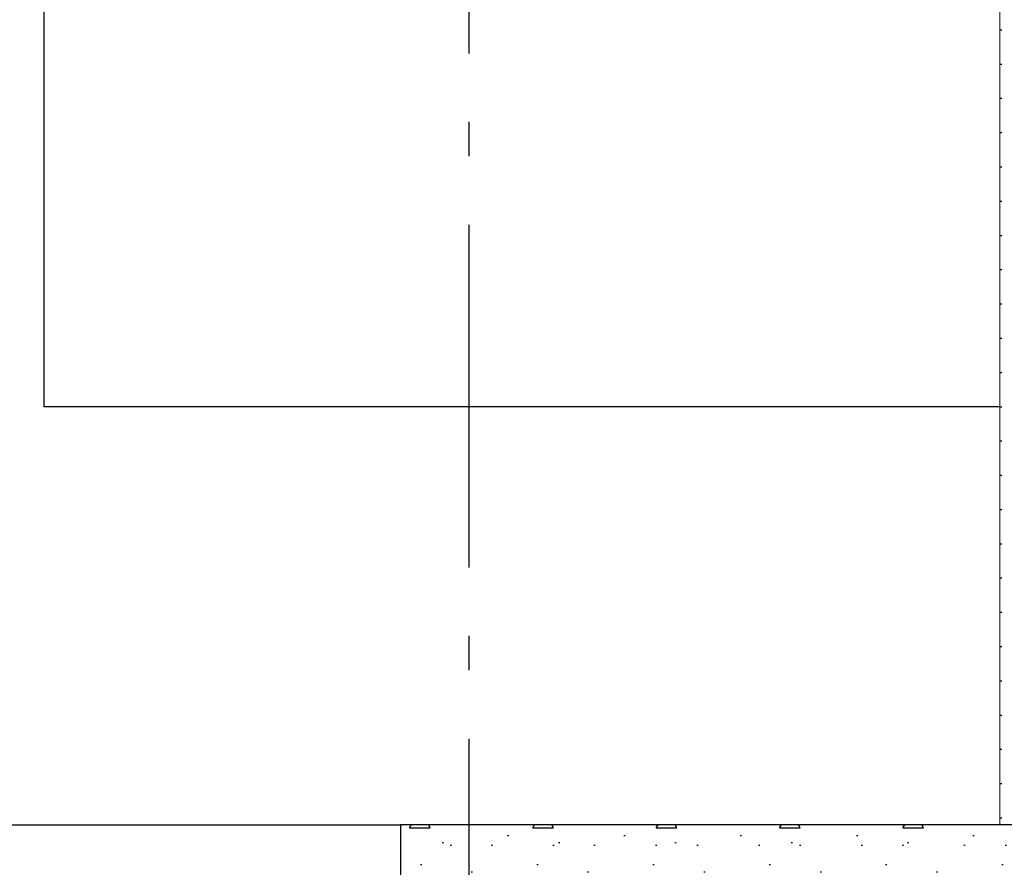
# Model space of a CAD drawing. Header units: millimetres. Extents: x -82116 to -59237, y -2070 to 13065.
# Tile 34 of 66: x -69329 to -67892, y 6178 to 7415. Entities that reach past the tile are written whole.
import ezdxf
from ezdxf.enums import TextEntityAlignment as Align

# ---------------------------------------------------------------- set-up
doc = ezdxf.new("R2010")
doc.units = ezdxf.units.MM
doc.header["$LTSCALE"] = 0.5
doc.header["$MEASUREMENT"] = 0
doc.linetypes.add('Akselinje', pattern=[1500, 1000, -200, 100, -200])
doc.linetypes.add('PLINE', pattern=[0])
for name, color, linetype in [('0(Nye konstruksjoner)', 7, 'Continuous'), ('232- Ikke-bærende yttervegger(Nye konstruksjoner)', 7, 'Continuous'), ('242- Ikke-bærende innervegger (Skravur)(Nye konstruksjoner)', 7, 'Continuous'), ('251- Frittbærende dekker', 7, 'Continuous'), ('251- Frittbærende dekker (Skravur)', 7, 'Continuous'), ('82-- Modullinjer', 7, 'Continuous')]:
    doc.layers.add(name, color=color, linetype=linetype)
doc.layers.add('236- Innvendig kledning og overflate(Nye konstruksjoner)', color=7, linetype='Continuous', lineweight=0)
doc.styles.add('GENERATED_STYLE_1', font='arial.ttf')

# ---------------------------------------------------------------- blocks, each defined once
blk = doc.blocks.new('Standard grid marker[4]', base_point=(-68673.2, 12565.5))
at = {"layer": '82-- Modullinjer', "linetype": 'Akselinje'}
blk.add_line((-68673.2, 12365.5), (-68673.2, 1550), dxfattribs=at)
at = {"layer": '82-- Modullinjer', "style": 'GENERATED_STYLE_1'}
for tag, p in [('AC_MarkerText_1_0', (-68673.2, 12903)), ('AC_MarkerText_1_1', (-68673.2, 1187.5))]:
    blk.add_attdef(tag, text='', height=175, rotation=360, dxfattribs=at).set_placement(p, align=Align.TOP_CENTER)

msp = doc.modelspace()

# ---------------------------------------------------------------- hatches: boundary and pattern name
at = {"layer": '242- Ikke-bærende innervegger (Skravur)(Nye konstruksjoner)', "linetype": 'Continuous'}
h = msp.add_hatch(dxfattribs=at)
h.set_pattern_fill('Gips', color=256, style=0, pattern_type=2)
h.set_pattern_definition([(270, (0, 0), (86.60254, 0), [0, -50]), (270, (43.3, -25), (86.60254, 0), [0, -50])])
h.paths.add_polyline_path([(-67898.2, 9390), (-67898.2, 6240), (-67885.7, 6240), (-67885.7, 9390)])
at = {"layer": '251- Frittbærende dekker (Skravur)', "linetype": 'Continuous'}
h = msp.add_hatch(dxfattribs=at)
h.set_pattern_fill('Betong_strukturell', color=256, style=0, pattern_type=2)
h.set_pattern_definition([(0, (0, 0), (0, 311.7692), [30, -150]), (0, (90, 155.9), (0, 311.7692), [30, -150]), (60, (0, 0), (-270, 155.8846), [30, -150]), (60, (180, 0), (-270, 155.8846), [30, -150]), (120, (30, 0), (270, 155.8846), [30, -150]), (120, (210, 0), (270, 155.8846), [30, -150]), (0, (0, 30), (0, 60), [0, -60, 0, -90.000004]), (45, (30, 30), (-42.42641, 42.42641), [0, -45, 0, -75.000003])])
h.paths.add_polyline_path([(-68773.2, 6070), (-64973.2, 6070), (-64973.2, 6240), (-68773.2, 6240)])

# ---------------------------------------------------------------- linework, layer by layer
at = {"layer": '0(Nye konstruksjoner)', "linetype": 'PLINE'}
for p, q in [((-69293.2, 6850), (-69293.2, 9134.2)), ((-67898.2, 6850), (-69293.2, 6850))]:
    msp.add_line(p, q, dxfattribs=at)
at = {"layer": '232- Ikke-bærende yttervegger(Nye konstruksjoner)', "linetype": 'PLINE'}
msp.add_line((-69873.2, 6240), (-68773.2, 6240), dxfattribs=at)
at = {"layer": '236- Innvendig kledning og overflate(Nye konstruksjoner)', "linetype": 'PLINE'}
msp.add_line((-67898.2, 9390), (-67898.2, 6240), dxfattribs=at)
at = {"layer": '251- Frittbærende dekker', "linetype": 'PLINE'}
for p, q in [((-68773.2, 6240), (-68773.2, 6070)), ((-67898.2, 6240), (-68773.2, 6240))]:
    msp.add_line(p, q, dxfattribs=at)
at = {"layer": '251- Frittbærende dekker', "linetype": 'PLINE', "flags": 128}
msp.add_lwpolyline([(-67773.2, 6240), (-67785.7, 6240), (-67885.7, 6240), (-67898.2, 6240)], dxfattribs=at)

# ---------------------------------------------------------------- block references
at = {"layer": '82-- Modullinjer', "linetype": 'PLINE'}
msp.add_blockref('Standard grid marker[4]', (-68673.2, 12565.5), dxfattribs=at)

doc.saveas('drawing.dxf')
